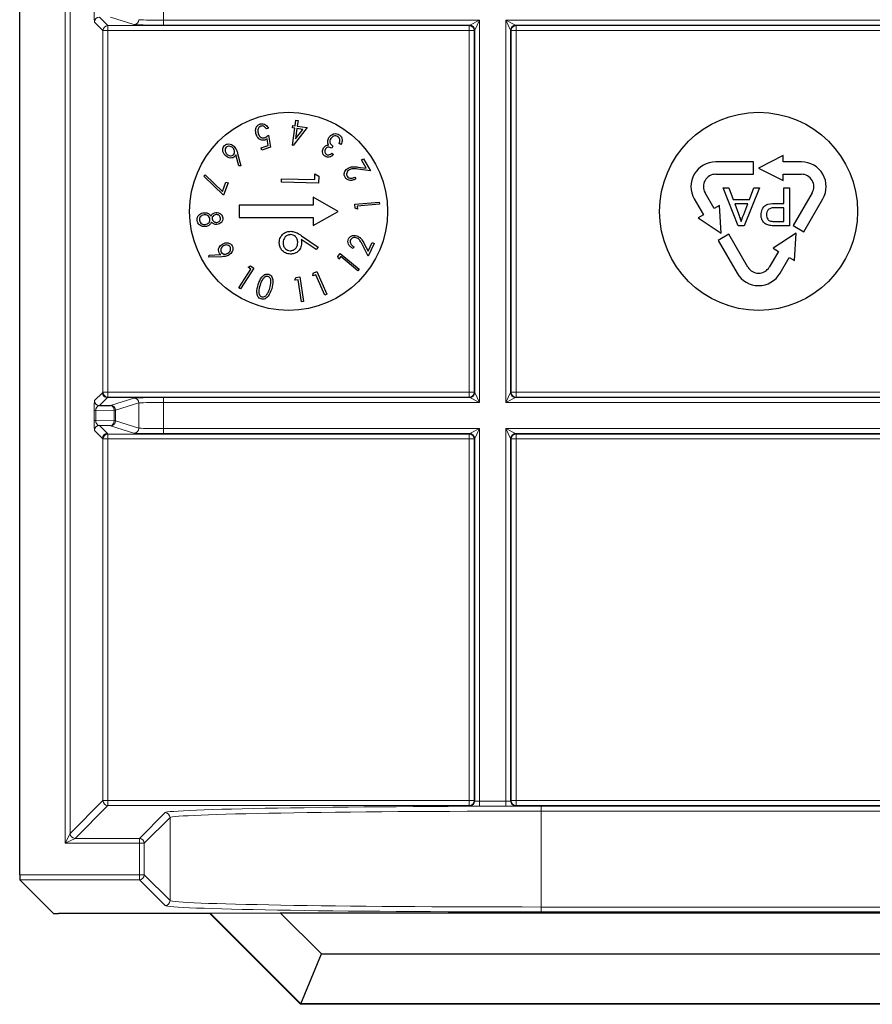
# Model space of a CAD drawing. Header units: millimetres. Extents: x 5 to 418, y 2 to 292.
# Tile 64 of 90: x 313.55 to 319.29, y 88.91 to 95.54. Entities that reach past the tile are written whole.
import ezdxf

# ---------------------------------------------------------------- set-up
doc = ezdxf.new("R2010")
doc.units = ezdxf.units.MM

msp = doc.modelspace()

# ---------------------------------------------------------------- linework, layer by layer
at = {"color": 7, "linetype": 'Continuous', "lineweight": 25}
for p, q in [((313.5482, 89.7818), (313.5482, 98.6404)), ((315.2236, 94.8086), (315.2101, 94.8041)), ((315.3857, 94.8105), (315.3878, 94.8262)), ((315.4024, 94.8083), (315.3857, 94.8105)), ((315.3872, 94.6939), (315.4024, 94.8083)), ((315.3878, 94.8262), (315.4045, 94.824)), ((315.4843, 94.8133), (315.39, 94.6935)), ((315.4045, 94.824), (315.4096, 94.8622)), ((315.4163, 94.8064), (315.4071, 94.738)), ((315.4096, 94.8622), (315.4234, 94.8604)), ((315.4569, 94.801), (315.4163, 94.8064)), ((315.4234, 94.8604), (315.4183, 94.8222)), ((315.4183, 94.8222), (315.4843, 94.8133)), ((315.2221, 94.692), (315.2145, 94.7373)), ((315.2236, 94.7628), (315.2373, 94.6803)), ((315.4071, 94.738), (315.4569, 94.801)), ((315.1751, 94.6766), (315.2221, 94.692)), ((315.1801, 94.6615), (315.1751, 94.6766)), ((315.2373, 94.6803), (315.1801, 94.6615)), ((315.39, 94.6935), (315.3872, 94.6939)), ((315.6587, 94.6871), (315.6503, 94.6745)), ((315.713, 94.699), (315.7015, 94.7065)), ((315.0243, 94.5544), (315.0039, 94.6294)), ((315.0166, 94.6393), (315.0387, 94.5559)), ((315.6516, 94.6403), (315.6635, 94.6325)), ((318.6932, 94.6241), (318.5265, 94.5407)), ((318.6932, 94.5824), (318.6932, 94.6241)), ((315.0387, 94.5559), (315.0243, 94.5544)), ((315.8269, 94.5472), (315.8829, 94.5402)), ((315.8501, 94.5955), (315.8639, 94.6036)), ((315.8829, 94.5402), (315.8501, 94.5955)), ((315.8639, 94.6036), (315.9122, 94.5223)), ((318.4932, 94.5824), (318.2378, 94.5824)), ((318.4932, 94.4991), (318.4932, 94.5824)), ((318.5265, 94.5407), (318.6932, 94.4574)), ((318.8152, 94.5824), (318.6932, 94.5824)), ((314.7881, 94.4864), (314.7986, 94.4947)), ((314.9213, 94.3581), (314.7881, 94.4864)), ((314.7986, 94.4947), (314.9141, 94.3838)), ((315.5367, 94.4627), (315.5375, 94.5012)), ((315.5375, 94.5012), (315.5628, 94.486)), ((315.5628, 94.486), (315.5618, 94.4398)), ((315.8057, 94.4785), (315.8125, 94.467)), ((315.9122, 94.5223), (315.8261, 94.5331)), ((318.2378, 94.4991), (318.4932, 94.4991)), ((318.6932, 94.4991), (318.8152, 94.4991)), ((318.6932, 94.4574), (318.6932, 94.4991)), ((314.9141, 94.3838), (314.9371, 94.4463)), ((314.9518, 94.4409), (314.9213, 94.3581)), ((314.9371, 94.4463), (314.9518, 94.4409)), ((315.3119, 94.445), (315.3124, 94.4674)), ((315.5618, 94.4398), (315.3119, 94.445)), ((315.3124, 94.4674), (315.5367, 94.4627)), ((318.3892, 94.1513), (318.2872, 94.4082)), ((318.2872, 94.4082), (318.3257, 94.4082)), ((318.3257, 94.4082), (318.3549, 94.3291)), ((318.532, 94.4082), (318.4301, 94.1513)), ((318.4644, 94.3291), (318.4936, 94.4082)), ((318.4936, 94.4082), (318.532, 94.4082)), ((318.6977, 94.3028), (318.6977, 94.4082)), ((318.6977, 94.4082), (318.734, 94.4082)), ((318.734, 94.4082), (318.734, 94.1513)), ((315.6932, 94.2491), (315.5265, 94.3453)), ((315.5265, 94.3453), (315.5265, 94.2907)), ((318.2267, 94.2684), (318.1657, 94.3741)), ((318.8874, 94.3741), (318.7597, 94.1529)), ((315.0265, 94.2907), (315.0265, 94.2074)), ((315.5265, 94.2907), (315.0265, 94.2907)), ((315.8052, 94.2973), (315.971, 94.3118)), ((315.8077, 94.2702), (315.8052, 94.2973)), ((315.9722, 94.2981), (315.8227, 94.285)), ((315.8227, 94.285), (315.8246, 94.2633)), ((315.971, 94.3118), (315.9722, 94.2981)), ((318.0935, 94.3324), (318.1545, 94.2267)), ((318.2628, 94.2892), (318.2267, 94.2684)), ((318.2739, 94.1032), (318.2628, 94.2892)), ((318.3549, 94.3291), (318.4644, 94.3291)), ((318.4535, 94.2995), (318.3658, 94.2995)), ((318.3658, 94.2995), (318.3908, 94.232)), ((318.4272, 94.2284), (318.4535, 94.2995)), ((318.6348, 94.3028), (318.6977, 94.3028)), ((318.6977, 94.2732), (318.6358, 94.2732)), ((318.6977, 94.181), (318.6977, 94.2732)), ((318.8319, 94.1113), (318.9595, 94.3324)), ((315.0265, 94.2074), (315.5265, 94.2074)), ((315.5265, 94.1529), (315.6932, 94.2491)), ((315.5265, 94.2074), (315.5265, 94.1529)), ((315.8246, 94.2633), (315.8077, 94.2702)), ((318.1545, 94.2267), (318.1184, 94.2059)), ((318.1184, 94.2059), (318.2739, 94.1032)), ((318.4301, 94.1513), (318.3892, 94.1513)), ((318.6364, 94.181), (318.6977, 94.181)), ((318.734, 94.1513), (318.6396, 94.1513)), ((318.7597, 94.1529), (318.8319, 94.1113)), ((315.4467, 94.0853), (315.5592, 94.0083)), ((318.3267, 94.0952), (318.2545, 94.0535)), ((318.4544, 93.8741), (318.3267, 94.0952)), ((318.7791, 94.1032), (318.6236, 94.0006)), ((318.7679, 93.9172), (318.7791, 94.1032)), ((315.5453, 93.9913), (315.4457, 94.0595)), ((315.5592, 94.0083), (315.5453, 93.9913)), ((315.8005, 94.0099), (315.7949, 93.9979)), ((315.8968, 93.9467), (315.8572, 94.0238)), ((315.8692, 94.031), (315.895, 93.9809)), ((315.895, 93.9809), (315.9221, 94.039)), ((315.9367, 94.0322), (315.8968, 93.9467)), ((315.9221, 94.039), (315.9367, 94.0322)), ((318.2545, 94.0535), (318.3822, 93.8324)), ((314.8235, 93.9407), (314.825, 93.955)), ((314.9092, 93.9438), (314.8235, 93.9407)), ((314.825, 93.955), (314.9023, 93.9584)), ((315.6908, 93.9447), (315.7084, 93.9655)), ((315.6978, 93.9279), (315.6908, 93.9447)), ((315.7119, 93.9445), (315.6978, 93.9279)), ((315.7084, 93.9655), (315.8343, 93.8587)), ((315.8254, 93.8482), (315.7119, 93.9445)), ((318.6597, 93.9797), (318.5987, 93.8741)), ((318.6236, 94.0006), (318.6597, 93.9797)), ((315.0866, 93.8727), (315.1024, 93.8818)), ((315.1024, 93.8818), (315.1253, 93.867)), ((318.6709, 93.8324), (318.7319, 93.9381)), ((318.7319, 93.9381), (318.7679, 93.9172)), ((315.0237, 93.7348), (315.1049, 93.8608)), ((315.1253, 93.867), (315.0353, 93.7274)), ((315.1049, 93.8608), (315.0866, 93.8727)), ((315.5237, 93.8138), (315.5247, 93.832)), ((315.5437, 93.8226), (315.5237, 93.8138)), ((315.5247, 93.832), (315.5498, 93.8431)), ((315.6045, 93.6856), (315.5437, 93.8226)), ((315.5498, 93.8431), (315.6171, 93.6912)), ((315.8343, 93.8587), (315.8254, 93.8482)), ((315.4023, 93.7857), (315.4082, 93.8031)), ((315.424, 93.789), (315.4023, 93.7857)), ((315.4082, 93.8031), (315.4353, 93.8071)), ((315.4461, 93.6409), (315.424, 93.789)), ((315.4353, 93.8071), (315.4598, 93.6429)), ((315.0353, 93.7274), (315.0237, 93.7348)), ((315.6171, 93.6912), (315.6045, 93.6856)), ((315.4598, 93.6429), (315.4461, 93.6409)), ((314.0854, 92.9413), (314.1606, 92.9426)), ((314.1606, 92.8056), (314.0854, 92.8069)), ((313.776, 89.5213), (313.5487, 89.7485)), ((314.83, 89.5207), (313.8093, 89.5207)), ((314.831, 89.5231), (314.83, 89.5207)), ((315.4408, 88.9099), (314.83, 89.5207)), ((314.831, 89.5231), (315.3038, 89.5265)), ((315.4418, 88.9124), (314.831, 89.5231)), ((315.3038, 89.5265), (321.7492, 89.5265)), ((315.3038, 89.5265), (315.5813, 89.2491)), ((315.4418, 88.9124), (315.5813, 89.2491)), ((315.5813, 89.2491), (321.4718, 89.2491)), ((315.4418, 88.9124), (315.4408, 88.9099)), ((321.6123, 88.9099), (315.4408, 88.9099)), ((321.6113, 88.9124), (315.4418, 88.9124))]:
    msp.add_line(p, q, dxfattribs=at)
at = {"color": 7, "linetype": 'Continuous', "lineweight": 18}
for p, q in [((313.8545, 89.9938), (313.8545, 98.6404)), ((313.8879, 98.6404), (313.8879, 90.0604)), ((314.5175, 95.712), (314.5175, 95.5362)), ((314.0854, 95.5569), (314.1426, 95.4997)), ((314.3178, 95.5062), (314.1606, 95.5556)), ((314.5175, 95.5362), (314.5175, 95.5029)), ((314.5175, 95.5362), (316.647, 95.5362)), ((316.5803, 95.5029), (316.647, 95.5362)), ((316.647, 95.5362), (316.6136, 95.4695)), ((316.647, 95.5362), (316.647, 92.962)), ((316.8227, 95.5362), (320.2303, 95.5362)), ((316.8227, 92.962), (316.8227, 95.5362)), ((316.8561, 95.4695), (316.8227, 95.5362)), ((316.8227, 95.5362), (316.8894, 95.5029)), ((314.1093, 95.4663), (314.0521, 95.5235)), ((314.1093, 93.0318), (314.1093, 95.4663)), ((314.1093, 95.4663), (314.1426, 95.4663)), ((314.1426, 95.4997), (316.5771, 95.4997)), ((314.1426, 95.4663), (314.1426, 95.4997)), ((314.1426, 95.4663), (314.1426, 93.0318)), ((316.5771, 95.4663), (314.1426, 95.4663)), ((316.5803, 95.5029), (314.5175, 95.5029)), ((316.5771, 95.4997), (316.5803, 95.5029)), ((316.5771, 95.4663), (316.5771, 95.4997)), ((316.5771, 93.0318), (316.5771, 95.4663)), ((316.5771, 95.4663), (316.6104, 95.4663)), ((316.6136, 95.4695), (316.6104, 95.4663)), ((316.6104, 95.4663), (316.6104, 93.0318)), ((316.6136, 93.0286), (316.6136, 95.4695)), ((316.8561, 95.4695), (316.8561, 93.0286)), ((316.8593, 95.4663), (316.8561, 95.4695)), ((316.8593, 93.0318), (316.8593, 95.4663)), ((316.8926, 95.4663), (316.8593, 95.4663)), ((320.1637, 95.5029), (316.8894, 95.5029)), ((316.8894, 95.5029), (316.8926, 95.4997)), ((316.8926, 95.4997), (320.1604, 95.4997)), ((316.8926, 95.4997), (316.8926, 95.4663)), ((316.8926, 95.4663), (316.8926, 93.0318)), ((320.1604, 95.4663), (316.8926, 95.4663)), ((314.0521, 92.9746), (314.1055, 93.028)), ((314.1055, 93.028), (314.1093, 93.0318)), ((314.1093, 93.0318), (314.1426, 93.0318)), ((314.1426, 92.9985), (314.1426, 93.0318)), ((314.1426, 93.0318), (316.5771, 93.0318)), ((316.5771, 92.9985), (316.5771, 93.0318)), ((316.5771, 93.0318), (316.6104, 93.0318)), ((316.6104, 93.0318), (316.6136, 93.0286)), ((316.6136, 93.0286), (316.647, 92.962)), ((316.8227, 92.962), (316.8561, 93.0286)), ((316.8561, 93.0286), (316.8593, 93.0318)), ((316.8926, 93.0318), (316.8593, 93.0318)), ((316.8926, 93.0318), (320.1604, 93.0318)), ((316.8926, 93.0318), (316.8926, 92.9985)), ((314.1388, 92.9947), (314.0854, 92.9413)), ((314.1426, 92.9985), (314.1388, 92.9947)), ((314.3599, 92.9947), (314.1388, 92.9947)), ((316.5771, 92.9985), (314.1426, 92.9985)), ((314.1606, 92.9426), (314.3178, 92.992)), ((314.3511, 92.9587), (314.1939, 92.9093)), ((314.3511, 92.7895), (314.3511, 92.9587)), ((314.5175, 92.9953), (316.5803, 92.9953)), ((314.5175, 92.962), (314.5175, 92.9953)), ((314.5175, 92.962), (314.5175, 92.7862)), ((316.647, 92.962), (314.5175, 92.962)), ((316.5803, 92.9953), (316.5771, 92.9985)), ((316.647, 92.962), (316.5803, 92.9953)), ((316.8894, 92.9953), (316.8227, 92.962)), ((320.2303, 92.962), (316.8227, 92.962)), ((316.8926, 92.9985), (316.8894, 92.9953)), ((316.8894, 92.9953), (320.1637, 92.9953)), ((320.1604, 92.9985), (316.8926, 92.9985)), ((314.0504, 92.8411), (314.0504, 92.9071)), ((314.0504, 92.9071), (314.0602, 92.9071)), ((314.1842, 92.9093), (314.0602, 92.9071)), ((314.0602, 92.9071), (314.0602, 92.8411)), ((314.1842, 92.8389), (314.1842, 92.9093)), ((314.1939, 92.9093), (314.1842, 92.9093)), ((314.1939, 92.9093), (314.1939, 92.8389)), ((314.0504, 92.8411), (314.0602, 92.8411)), ((314.0602, 92.8411), (314.1842, 92.8389)), ((314.1939, 92.8389), (314.1842, 92.8389)), ((314.1939, 92.8389), (314.3511, 92.7895)), ((314.1055, 92.7201), (314.0521, 92.7735)), ((314.0854, 92.8069), (314.1388, 92.7534)), ((314.1388, 92.7534), (314.1426, 92.7497)), ((314.1426, 92.7497), (316.5771, 92.7497)), ((314.1426, 92.7163), (314.1426, 92.7497)), ((314.3178, 92.7562), (314.1606, 92.8056)), ((314.5175, 92.7862), (314.5175, 92.7529)), ((314.5175, 92.7862), (316.647, 92.7862)), ((316.5803, 92.7529), (314.5175, 92.7529)), ((316.5771, 92.7497), (316.5803, 92.7529)), ((316.5771, 92.7163), (316.5771, 92.7497)), ((316.5803, 92.7529), (316.647, 92.7862)), ((316.647, 92.7862), (316.6136, 92.7195)), ((316.647, 92.7862), (316.647, 90.2775)), ((316.8227, 92.7862), (320.2303, 92.7862)), ((316.8227, 90.2775), (316.8227, 92.7862)), ((316.8561, 92.7195), (316.8227, 92.7862)), ((316.8227, 92.7862), (316.8894, 92.7529)), ((320.1637, 92.7529), (316.8894, 92.7529)), ((316.8894, 92.7529), (316.8926, 92.7497)), ((316.8926, 92.7497), (320.1604, 92.7497)), ((316.8926, 92.7163), (316.8926, 92.7497)), ((314.1093, 92.7163), (314.1055, 92.7201)), ((314.1093, 90.2818), (314.1093, 92.7163)), ((314.1093, 92.7163), (314.1426, 92.7163)), ((314.1426, 92.7163), (314.1426, 90.2818)), ((316.5771, 92.7163), (314.1426, 92.7163)), ((316.5771, 90.2818), (316.5771, 92.7163)), ((316.5771, 92.7163), (316.6104, 92.7163)), ((316.6136, 92.7195), (316.6104, 92.7163)), ((316.6104, 92.7163), (316.6104, 90.2818)), ((316.6136, 90.2786), (316.6136, 92.7195)), ((316.8561, 92.7195), (316.8561, 90.2786)), ((316.8593, 92.7163), (316.8561, 92.7195)), ((316.8593, 90.2818), (316.8593, 92.7163)), ((316.8593, 92.7163), (316.8926, 92.7163)), ((316.8926, 92.7163), (316.8926, 90.2818)), ((320.1604, 92.7163), (316.8926, 92.7163)), ((313.8879, 90.0604), (314.1093, 90.2818)), ((314.1426, 90.2485), (313.9212, 90.0271)), ((314.1093, 90.2818), (314.1426, 90.2818)), ((314.1426, 90.2485), (314.1426, 90.2818)), ((314.1426, 90.2818), (316.5771, 90.2818)), ((316.5771, 90.2485), (314.1426, 90.2485)), ((316.5771, 90.2485), (316.5771, 90.2818)), ((316.5771, 90.2818), (316.6104, 90.2818)), ((316.5803, 90.2453), (316.5771, 90.2485)), ((316.6104, 90.2818), (316.6136, 90.2786)), ((316.647, 90.2775), (316.647, 90.2441)), ((316.647, 90.2775), (316.8227, 90.2775)), ((316.8227, 90.2441), (316.647, 90.2441)), ((316.8227, 90.2775), (316.8227, 90.2441)), ((316.8561, 90.2786), (316.8593, 90.2818)), ((316.8593, 90.2818), (316.8926, 90.2818)), ((316.8926, 90.2485), (316.8894, 90.2453)), ((316.8926, 90.2485), (316.8926, 90.2818)), ((316.8926, 90.2818), (320.1604, 90.2818)), ((320.1604, 90.2485), (316.8926, 90.2485)), ((317.0608, 90.2438), (319.9923, 90.2438)), ((317.0608, 90.2438), (317.0608, 90.2105)), ((314.3545, 90.0271), (314.5278, 90.2004)), ((314.5612, 90.1671), (314.3879, 89.9938)), ((314.5612, 89.6085), (314.5612, 90.1671)), ((317.0608, 90.2105), (317.0608, 89.5651)), ((319.9923, 90.2105), (317.0608, 90.2105)), ((313.8545, 89.9938), (313.8879, 90.0604)), ((313.9212, 90.0271), (313.8545, 89.9938)), ((314.3545, 89.9938), (313.8545, 89.9938)), ((313.9212, 90.0271), (314.3545, 90.0271)), ((314.3545, 90.0271), (314.3545, 89.9938)), ((314.3545, 89.7818), (314.3545, 89.9938)), ((314.3545, 89.9938), (314.3879, 89.9938)), ((314.3879, 89.9938), (314.3879, 89.7818)), ((313.5482, 89.7818), (314.3545, 89.7818)), ((314.3545, 89.7818), (314.3545, 89.7485)), ((314.3545, 89.7818), (314.3879, 89.7818)), ((314.3879, 89.7818), (314.5612, 89.6085)), ((314.3545, 89.7485), (313.5487, 89.7485)), ((314.5278, 89.5752), (314.3545, 89.7485)), ((317.0608, 89.5651), (317.0608, 89.5318)), ((317.0608, 89.5651), (319.9923, 89.5651)), ((319.9923, 89.5318), (317.0608, 89.5318))]:
    msp.add_line(p, q, dxfattribs=at)
at = {"color": 7, "linetype": 'Continuous', "lineweight": 25}
for centre in [(315.3599, 94.2491), (318.5265, 94.2491)]:
    msp.add_circle(centre, 0.6667, dxfattribs=at)
at = {"color": 7, "linetype": 'Continuous', "lineweight": 18}
for centre, radius, start, end in [((314.0854, 95.5235), 0.0333, 90.02044, 179.97956), ((314.3178, 95.5395), 0.0333, 270.10474, 359.97481), ((314.1426, 95.4663), 0.0333, 90.02044, 179.97956), ((316.5771, 95.4663), 0.0333, 0.02044, 89.97956), ((316.5803, 95.4695), 0.0333, 0.02044, 89.97956), ((316.8894, 95.4695), 0.0333, 90.02044, 179.97956), ((316.8926, 95.4663), 0.0333, 90.02044, 179.97956), ((314.1426, 93.0318), 0.0333, 180.02044, 269.97956), ((316.5771, 93.0318), 0.0333, 270.02044, 359.97956), ((316.5803, 93.0286), 0.0333, 270.02044, 359.97956), ((316.8894, 93.0286), 0.0333, 180.02044, 269.97956), ((316.8926, 93.0318), 0.0333, 180.02044, 269.97956), ((314.0854, 92.9746), 0.0333, 180.02044, 269.97956), ((314.3178, 92.9586), 0.0333, 0.02519, 89.89526), ((314.1542, 92.9131), 0.0302, 352.77494, 77.76207), ((314.1606, 92.9093), 0.0333, 0.02519, 89.89526), ((314.1542, 92.8351), 0.0302, 282.23793, 7.22506), ((314.1606, 92.8389), 0.0333, 270.10474, 359.97481), ((314.0854, 92.7735), 0.0333, 90.02044, 179.97956), ((314.1388, 92.7201), 0.0333, 90.02044, 179.97956), ((314.1426, 92.7163), 0.0333, 90.02044, 179.97956), ((314.3178, 92.7895), 0.0333, 270.10474, 359.97481), ((316.5771, 92.7163), 0.0333, 0.02044, 89.97956), ((316.5803, 92.7195), 0.0333, 0.02044, 89.97956), ((316.8894, 92.7195), 0.0333, 90.02044, 179.97956), ((316.8926, 92.7163), 0.0333, 90.02044, 179.97956), ((314.1426, 90.2818), 0.0333, 180.02044, 269.97956), ((316.5771, 90.2818), 0.0333, 270.02044, 359.97956), ((316.5803, 90.2786), 0.0333, 270.02044, 359.97956), ((316.8894, 90.2786), 0.0333, 180.02044, 269.97956), ((316.8926, 90.2818), 0.0333, 180.02044, 269.97956), ((314.5278, 90.167), 0.0333, 0.02044, 89.97956), ((313.9212, 90.0604), 0.0333, 180.02044, 269.97956), ((314.3545, 89.9938), 0.0333, 0.02044, 89.97956), ((314.3545, 89.7818), 0.0333, 270.02044, 359.97956), ((314.5278, 89.6086), 0.0333, 270.02044, 359.97956)]:
    msp.add_arc(centre, radius, start, end, dxfattribs=at)
at = {"color": 7, "linetype": 'Continuous', "lineweight": 25}
for centre, radius, start, end in [((318.2378, 94.4157), 0.1667, 90, 210), ((318.8152, 94.4157), 0.1667, 330, 90), ((318.2378, 94.4157), 0.0833, 90, 210.00007), ((318.8152, 94.4157), 0.0833, 330, 90.00007), ((318.5265, 93.9157), 0.1667, 210, 330), ((318.5265, 93.9157), 0.0833, 210, 330.00007)]:
    msp.add_arc(centre, radius, start, end, dxfattribs=at)
at = {"color": 7, "linetype": 'Continuous', "lineweight": 18}
for centre, major_axis, ratio, start_param, end_param in [((314.0521, 95.5902), (0, 0.0667), 0.025118, 1.558009, 3.116464), ((314.5175, 95.5397), (0.1667, 0), 0.020946, 3.197091, 4.712389), ((314.5175, 95.5064), (0.2, 0), 0.017455, 3.197091, 4.712389), ((314.0521, 92.908), (0, 0.0667), 0.025118, 0.025129, 1.583584), ((314.5175, 92.9918), (0.2, 0), 0.017455, 1.570796, 3.086094), ((314.5175, 92.9585), (0.1667, 0), 0.020946, 1.570796, 3.086094), ((314.0854, 92.908), (0.0022, 0.0333), 0.755078, 0.087257, 1.645712), ((314.0521, 92.8402), (0, 0.0667), 0.025118, 1.558009, 3.116464), ((314.0854, 92.8402), (-0.0022, 0.0333), 0.755078, 1.49588, 3.054336), ((314.5175, 92.7564), (0.2, 0), 0.017455, 3.197091, 4.712389), ((314.5175, 92.7897), (0.1667, 0), 0.020946, 3.197091, 4.712389), ((317.0608, 90.1996), (2.5333, 0), 0.017455, 1.570796, 3.124139), ((316.647, 90.2453), (0.0667, 0), 0.017455, 3.159046, 4.712389), ((316.647, 90.2786), (0.0333, 0), 0.03491, 3.159046, 4.712389), ((316.8227, 90.2786), (0.0333, 0), 0.03491, 4.712389, 6.265732), ((316.8227, 90.2453), (0.0667, 0), 0.017455, 4.712389, 6.265732), ((317.0608, 90.1663), (2.5, 0), 0.017688, 1.570796, 3.124139), ((317.0608, 89.576), (2.5333, 0), 0.017455, 3.159046, 4.712389), ((317.0608, 89.6093), (2.5, 0), 0.017688, 3.159046, 4.712389)]:
    msp.add_ellipse(centre, major_axis=major_axis, ratio=ratio, start_param=start_param, end_param=end_param, dxfattribs=at)
at = {"color": 7, "linetype": 'Continuous', "lineweight": 25}
for centre, major_axis, start_param, end_param in [((313.5487, 89.7818), (0, 0.0333), 1.570796, 3.124139), ((313.8093, 89.5213), (0.0333, 0), 3.159046, 4.712389)]:
    msp.add_ellipse(centre, major_axis=major_axis, ratio=0.017455, start_param=start_param, end_param=end_param, dxfattribs=at)
for points, knots in [([(315.1416, 94.767), (315.1398, 94.7748), (315.1361, 94.7902), (315.1404, 94.8125), (315.1522, 94.8299), (315.1637, 94.835), (315.1694, 94.8376)], [0, 0, 0, 0, 0.280491, 0.560353, 0.780078, 1, 1, 1, 1]), ([(315.1735, 94.8226), (315.1685, 94.8198), (315.1584, 94.8142), (315.1508, 94.794), (315.1536, 94.7796), (315.1554, 94.7708)], [0, 0, 0, 0, 0.2787251, 0.5599109, 1, 1, 1, 1]), ([(315.1694, 94.8376), (315.1757, 94.8388), (315.1882, 94.8411), (315.2098, 94.8311), (315.2184, 94.8171), (315.2236, 94.8086)], [0, 0, 0, 0, 0.27998, 0.560557, 1, 1, 1, 1]), ([(315.2101, 94.8041), (315.2079, 94.8078), (315.2037, 94.8151), (315.1939, 94.8219), (315.1832, 94.8246), (315.1767, 94.8233), (315.1735, 94.8226)], [0, 0, 0, 0, 0.280652, 0.559908, 0.780152, 1, 1, 1, 1]), ([(315.2, 94.7292), (315.1928, 94.7279), (315.1782, 94.7255), (315.1543, 94.7395), (315.1465, 94.7566), (315.1416, 94.767)], [0, 0, 0, 0, 0.279536, 0.560216, 1, 1, 1, 1]), ([(315.1554, 94.7708), (315.1574, 94.7659), (315.1613, 94.7562), (315.1727, 94.7462), (315.186, 94.7422), (315.1942, 94.7441), (315.1982, 94.745)], [0, 0, 0, 0, 0.280655, 0.560141, 0.779801, 1, 1, 1, 1]), ([(315.1982, 94.745), (315.2035, 94.7476), (315.2129, 94.7522), (315.2204, 94.7595), (315.2236, 94.7628)], [0, 0, 0, 0, 0.5590259, 1, 1, 1, 1]), ([(315.2145, 94.7373), (315.212, 94.7355), (315.2075, 94.7321), (315.2023, 94.7301), (315.2, 94.7292)], [0, 0, 0, 0, 0.56009, 1, 1, 1, 1]), ([(315.6235, 94.7166), (315.6239, 94.7225), (315.6246, 94.7331), (315.6298, 94.7422), (315.6321, 94.7462)], [0, 0, 0, 0, 0.559473, 1, 1, 1, 1]), ([(315.6321, 94.7462), (315.6369, 94.752), (315.6464, 94.7635), (315.6659, 94.7723), (315.6856, 94.7729), (315.6961, 94.7674), (315.7013, 94.7647)], [0, 0, 0, 0, 0.2801547, 0.5599713, 0.7799976, 1, 1, 1, 1]), ([(315.6443, 94.7398), (315.6418, 94.7346), (315.6368, 94.7242), (315.6394, 94.7024), (315.6514, 94.6929), (315.6587, 94.6871)], [0, 0, 0, 0, 0.280509, 0.560297, 1, 1, 1, 1]), ([(315.6923, 94.7514), (315.6877, 94.7538), (315.6784, 94.7586), (315.6636, 94.7559), (315.6519, 94.7494), (315.6468, 94.743), (315.6443, 94.7398)], [0, 0, 0, 0, 0.279489, 0.558705, 0.77927, 1, 1, 1, 1]), ([(315.7057, 94.7317), (315.7043, 94.7361), (315.7018, 94.7441), (315.6952, 94.7492), (315.6923, 94.7514)], [0, 0, 0, 0, 0.558586, 1, 1, 1, 1]), ([(315.7013, 94.7647), (315.7066, 94.7602), (315.7172, 94.7513), (315.7229, 94.7259), (315.7167, 94.7092), (315.713, 94.699)], [0, 0, 0, 0, 0.279818, 0.559698, 1, 1, 1, 1]), ([(314.933, 94.6255), (314.9286, 94.631), (314.9197, 94.6418), (314.9153, 94.6614), (314.9183, 94.6796), (314.9252, 94.6882), (314.9286, 94.6925)], [0, 0, 0, 0, 0.28042, 0.560078, 0.780227, 1, 1, 1, 1]), ([(314.9286, 94.6925), (314.9343, 94.6964), (314.9458, 94.7043), (314.9717, 94.7028), (314.9857, 94.6919), (314.9943, 94.6852)], [0, 0, 0, 0, 0.27964, 0.560233, 1, 1, 1, 1]), ([(314.9394, 94.6805), (314.9366, 94.6767), (314.9309, 94.669), (314.9316, 94.6552), (314.9355, 94.6436), (314.9404, 94.638), (314.9428, 94.6351)], [0, 0, 0, 0, 0.2783244, 0.5582616, 0.7790558, 1, 1, 1, 1]), ([(314.9847, 94.6756), (314.9811, 94.6787), (314.9739, 94.685), (314.9609, 94.6882), (314.9484, 94.6873), (314.9424, 94.6828), (314.9394, 94.6805)], [0, 0, 0, 0, 0.280405, 0.560413, 0.780383, 1, 1, 1, 1]), ([(314.9881, 94.6302), (314.991, 94.634), (314.9967, 94.6417), (314.9959, 94.6555), (314.9919, 94.667), (314.9871, 94.6727), (314.9847, 94.6756)], [0, 0, 0, 0, 0.278375, 0.558341, 0.779029, 1, 1, 1, 1]), ([(314.9943, 94.6852), (315, 94.6773), (315.0102, 94.6633), (315.0146, 94.6466), (315.0166, 94.6393)], [0, 0, 0, 0, 0.5587803, 1, 1, 1, 1]), ([(315.6059, 94.6195), (315.6013, 94.6236), (315.5921, 94.6317), (315.5876, 94.6488), (315.5892, 94.6646), (315.5936, 94.673), (315.5959, 94.6773)], [0, 0, 0, 0, 0.279273, 0.558925, 0.779467, 1, 1, 1, 1]), ([(315.5959, 94.6773), (315.5981, 94.6803), (315.6026, 94.6862), (315.614, 94.6938), (315.6236, 94.695), (315.6295, 94.6957)], [0, 0, 0, 0, 0.280619, 0.561007, 1, 1, 1, 1]), ([(315.6503, 94.6745), (315.6464, 94.6766), (315.6385, 94.6808), (315.6258, 94.6816), (315.6147, 94.6774), (315.6102, 94.6719), (315.608, 94.6692)], [0, 0, 0, 0, 0.280439, 0.560399, 0.780021, 1, 1, 1, 1]), ([(315.6295, 94.6957), (315.6277, 94.6994), (315.6243, 94.706), (315.6238, 94.7133), (315.6235, 94.7166)], [0, 0, 0, 0, 0.559723, 1, 1, 1, 1]), ([(315.7015, 94.7065), (315.7032, 94.7111), (315.7062, 94.7193), (315.7058, 94.7279), (315.7057, 94.7317)], [0, 0, 0, 0, 0.560685, 1, 1, 1, 1]), ([(314.9959, 94.6173), (314.9903, 94.6136), (314.9793, 94.6062), (314.9544, 94.6085), (314.9411, 94.6191), (314.933, 94.6255)], [0, 0, 0, 0, 0.279205, 0.560335, 1, 1, 1, 1]), ([(314.9428, 94.6351), (314.9464, 94.632), (314.9535, 94.6257), (314.9666, 94.6225), (314.9791, 94.6234), (314.9851, 94.6279), (314.9881, 94.6302)], [0, 0, 0, 0, 0.280391, 0.560267, 0.780317, 1, 1, 1, 1]), ([(315.0039, 94.6294), (315.0027, 94.6269), (315.0006, 94.6225), (314.9973, 94.6189), (314.9959, 94.6173)], [0, 0, 0, 0, 0.560106, 1, 1, 1, 1]), ([(315.608, 94.6692), (315.6062, 94.6658), (315.6027, 94.6588), (315.6035, 94.6478), (315.6076, 94.6386), (315.6124, 94.6348), (315.6148, 94.6329)], [0, 0, 0, 0, 0.279907, 0.559807, 0.77977, 1, 1, 1, 1]), ([(315.6635, 94.6325), (315.6591, 94.6283), (315.6503, 94.6201), (315.6345, 94.6136), (315.6186, 94.6129), (315.6102, 94.6173), (315.6059, 94.6195)], [0, 0, 0, 0, 0.2807262, 0.5604771, 0.7802652, 1, 1, 1, 1]), ([(315.6148, 94.6329), (315.6182, 94.6313), (315.6252, 94.6279), (315.6391, 94.6308), (315.6468, 94.6367), (315.6516, 94.6403)], [0, 0, 0, 0, 0.279195, 0.558741, 1, 1, 1, 1]), ([(315.7405, 94.4782), (315.7377, 94.4846), (315.7322, 94.4974), (315.738, 94.5166), (315.7479, 94.5312), (315.7568, 94.5374), (315.7612, 94.5405)], [0, 0, 0, 0, 0.2788967, 0.5583137, 0.7790513, 1, 1, 1, 1]), ([(315.7612, 94.5405), (315.7682, 94.5438), (315.7797, 94.5492), (315.7974, 94.5498), (315.8122, 94.5489), (315.822, 94.5478), (315.8269, 94.5472)], [0, 0, 0, 0, 0.338987, 0.559154, 0.779563, 1, 1, 1, 1]), ([(315.8125, 94.467), (315.8056, 94.4637), (315.7919, 94.4572), (315.7703, 94.457), (315.7514, 94.4638), (315.7441, 94.4734), (315.7405, 94.4782)], [0, 0, 0, 0, 0.2806143, 0.5604431, 0.7803552, 1, 1, 1, 1]), ([(315.7685, 94.529), (315.7646, 94.5262), (315.7569, 94.5205), (315.7512, 94.5083), (315.7497, 94.4958), (315.7529, 94.489), (315.7544, 94.4856)], [0, 0, 0, 0, 0.280118, 0.55997, 0.779982, 1, 1, 1, 1]), ([(315.7544, 94.4856), (315.7579, 94.4814), (315.7649, 94.473), (315.7851, 94.4698), (315.7979, 94.4752), (315.8057, 94.4785)], [0, 0, 0, 0, 0.278938, 0.559081, 1, 1, 1, 1]), ([(315.8261, 94.5331), (315.8195, 94.5339), (315.8085, 94.5352), (315.7932, 94.5361), (315.7801, 94.5348), (315.7724, 94.5309), (315.7685, 94.529)], [0, 0, 0, 0, 0.340376, 0.560583, 0.780282, 1, 1, 1, 1]), ([(318.543, 94.2252), (318.5444, 94.238), (318.5471, 94.2636), (318.5799, 94.3007), (318.614, 94.302), (318.6348, 94.3028)], [0, 0, 0, 0, 0.280772, 0.559745, 1, 1, 1, 1]), ([(318.6358, 94.2732), (318.6279, 94.2729), (318.6123, 94.2724), (318.5912, 94.263), (318.5805, 94.2448), (318.5796, 94.2324), (318.5792, 94.2262)], [0, 0, 0, 0, 0.28137, 0.559786, 0.779383, 1, 1, 1, 1]), ([(314.7443, 94.1885), (314.7442, 94.1958), (314.7441, 94.2104), (314.7572, 94.2269), (314.7729, 94.2368), (314.7841, 94.2389), (314.7896, 94.24)], [0, 0, 0, 0, 0.279834, 0.5584038, 0.7792415, 1, 1, 1, 1]), ([(314.7904, 94.226), (314.7856, 94.225), (314.7758, 94.2229), (314.765, 94.2135), (314.7596, 94.2016), (314.7598, 94.1937), (314.7599, 94.1898)], [0, 0, 0, 0, 0.27999, 0.559357, 0.779482, 1, 1, 1, 1]), ([(314.7896, 94.24), (314.7959, 94.24), (314.8062, 94.2401), (314.8195, 94.2345), (314.8291, 94.2269), (314.8341, 94.2206), (314.8366, 94.2175)], [0, 0, 0, 0, 0.339366, 0.559457, 0.779606, 1, 1, 1, 1]), ([(314.8304, 94.196), (314.8292, 94.2011), (314.8268, 94.2114), (314.8151, 94.221), (314.8027, 94.2263), (314.7945, 94.2261), (314.7904, 94.226)], [0, 0, 0, 0, 0.279057, 0.558794, 0.779369, 1, 1, 1, 1]), ([(314.8366, 94.2175), (314.8386, 94.2209), (314.8426, 94.2279), (314.8537, 94.2375), (314.8638, 94.2398), (314.87, 94.2412)], [0, 0, 0, 0, 0.280846, 0.561328, 1, 1, 1, 1]), ([(314.8712, 94.2272), (314.8672, 94.2263), (314.8593, 94.2244), (314.8508, 94.2165), (314.8453, 94.2073), (314.8452, 94.2009), (314.8452, 94.1976)], [0, 0, 0, 0, 0.2794966, 0.5596937, 0.7799927, 1, 1, 1, 1]), ([(314.87, 94.2412), (314.8762, 94.241), (314.8886, 94.2406), (314.9038, 94.2315), (314.9139, 94.2188), (314.9159, 94.2093), (314.9169, 94.2045)], [0, 0, 0, 0, 0.279728, 0.559451, 0.77981, 1, 1, 1, 1]), ([(314.9008, 94.2035), (314.9, 94.2075), (314.8983, 94.2153), (314.89, 94.2231), (314.8806, 94.2273), (314.8744, 94.2273), (314.8712, 94.2272)], [0, 0, 0, 0, 0.279551, 0.559057, 0.779428, 1, 1, 1, 1]), ([(318.3908, 94.232), (318.3943, 94.2225), (318.4006, 94.2055), (318.4069, 94.1885), (318.4096, 94.181)], [0, 0, 0, 0, 0.560002, 1, 1, 1, 1]), ([(318.4096, 94.181), (318.4121, 94.1901), (318.4164, 94.2065), (318.4239, 94.2217), (318.4272, 94.2284)], [0, 0, 0, 0, 0.559908, 1, 1, 1, 1]), ([(318.6015, 94.1537), (318.5922, 94.156), (318.5736, 94.1605), (318.5545, 94.1803), (318.5446, 94.2028), (318.5435, 94.2177), (318.543, 94.2252)], [0, 0, 0, 0, 0.280091, 0.558988, 0.779416, 1, 1, 1, 1]), ([(318.5792, 94.2262), (318.5795, 94.221), (318.5802, 94.2108), (318.5865, 94.1977), (318.5956, 94.1878), (318.6031, 94.1847), (318.6068, 94.1832)], [0, 0, 0, 0, 0.280207, 0.559922, 0.780033, 1, 1, 1, 1]), ([(314.7656, 94.1537), (314.7623, 94.156), (314.7558, 94.1604), (314.7473, 94.1723), (314.7455, 94.1824), (314.7443, 94.1885)], [0, 0, 0, 0, 0.280481, 0.560682, 1, 1, 1, 1]), ([(314.7599, 94.1898), (314.7609, 94.1848), (314.7629, 94.1747), (314.7742, 94.165), (314.7864, 94.1601), (314.7944, 94.1603), (314.7985, 94.1603)], [0, 0, 0, 0, 0.279553, 0.558594, 0.779234, 1, 1, 1, 1]), ([(314.8002, 94.1466), (314.7934, 94.1464), (314.7813, 94.1462), (314.7704, 94.1514), (314.7656, 94.1537)], [0, 0, 0, 0, 0.559652, 1, 1, 1, 1]), ([(314.7985, 94.1603), (314.8033, 94.1614), (314.8131, 94.1636), (314.8236, 94.173), (314.8303, 94.1842), (314.8303, 94.1921), (314.8304, 94.196)], [0, 0, 0, 0, 0.279796, 0.559918, 0.780093, 1, 1, 1, 1]), ([(314.8406, 94.1769), (314.8377, 94.1715), (314.833, 94.1627), (314.8224, 94.1535), (314.8118, 94.1484), (314.804, 94.1472), (314.8002, 94.1466)], [0, 0, 0, 0, 0.339754, 0.559634, 0.779751, 1, 1, 1, 1]), ([(314.8774, 94.1606), (314.8735, 94.1605), (314.8656, 94.1603), (314.8519, 94.165), (314.8449, 94.1724), (314.8406, 94.1769)], [0, 0, 0, 0, 0.280538, 0.560793, 1, 1, 1, 1]), ([(314.8452, 94.1976), (314.8462, 94.1937), (314.8483, 94.1858), (314.8574, 94.1783), (314.8672, 94.1746), (314.8736, 94.1746), (314.8767, 94.1746)], [0, 0, 0, 0, 0.2789099, 0.558484, 0.7792873, 1, 1, 1, 1]), ([(314.8767, 94.1746), (314.8806, 94.1755), (314.8883, 94.1773), (314.8969, 94.1847), (314.9012, 94.1942), (314.901, 94.2004), (314.9008, 94.2035)], [0, 0, 0, 0, 0.279754, 0.559695, 0.779479, 1, 1, 1, 1]), ([(314.9169, 94.2045), (314.9166, 94.1983), (314.916, 94.186), (314.905, 94.1719), (314.8917, 94.1633), (314.8822, 94.1615), (314.8774, 94.1606)], [0, 0, 0, 0, 0.279089, 0.558655, 0.779335, 1, 1, 1, 1]), ([(318.6396, 94.1513), (318.6325, 94.1514), (318.6197, 94.1514), (318.6071, 94.153), (318.6015, 94.1537)], [0, 0, 0, 0, 0.560101, 1, 1, 1, 1]), ([(318.6068, 94.1832), (318.6123, 94.1824), (318.6221, 94.1809), (318.6321, 94.1809), (318.6364, 94.181)], [0, 0, 0, 0, 0.559585, 1, 1, 1, 1]), ([(315.297, 94.0407), (315.2986, 94.0518), (315.3017, 94.0741), (315.3226, 94.0989), (315.3483, 94.1127), (315.3659, 94.1141), (315.3747, 94.1148)], [0, 0, 0, 0, 0.27967, 0.559085, 0.779558, 1, 1, 1, 1]), ([(315.3733, 94.0924), (315.3656, 94.0914), (315.3502, 94.0896), (315.334, 94.0743), (315.3244, 94.057), (315.3232, 94.0449), (315.3226, 94.0389)], [0, 0, 0, 0, 0.279059, 0.5588204, 0.7793034, 1, 1, 1, 1]), ([(315.422, 94.0388), (315.4215, 94.0464), (315.4205, 94.0617), (315.4077, 94.0794), (315.3912, 94.0903), (315.3793, 94.0917), (315.3733, 94.0924)], [0, 0, 0, 0, 0.280127, 0.559515, 0.779719, 1, 1, 1, 1]), ([(315.3747, 94.1148), (315.3836, 94.1137), (315.3983, 94.1119), (315.4172, 94.1036), (315.4323, 94.095), (315.4419, 94.0885), (315.4467, 94.0853)], [0, 0, 0, 0, 0.339374, 0.559486, 0.779731, 1, 1, 1, 1]), ([(315.7636, 94.0635), (315.7673, 94.0694), (315.7748, 94.0812), (315.7939, 94.0871), (315.8115, 94.0872), (315.8216, 94.0833), (315.8266, 94.0814)], [0, 0, 0, 0, 0.278838, 0.558333, 0.779071, 1, 1, 1, 1]), ([(315.8266, 94.0814), (315.8333, 94.0775), (315.8443, 94.0711), (315.8547, 94.0568), (315.8624, 94.0442), (315.8669, 94.0354), (315.8692, 94.031)], [0, 0, 0, 0, 0.339027, 0.55919, 0.779581, 1, 1, 1, 1]), ([(314.8924, 93.9689), (314.89, 93.975), (314.8852, 93.9874), (314.8927, 94.0111), (314.9059, 94.0217), (314.9139, 94.0282)], [0, 0, 0, 0, 0.279239, 0.560387, 1, 1, 1, 1]), ([(314.9209, 94.0166), (314.9171, 94.0138), (314.9095, 94.0082), (314.9036, 93.9962), (314.9019, 93.9839), (314.9049, 93.9771), (314.9065, 93.9737)], [0, 0, 0, 0, 0.280343, 0.560391, 0.78042, 1, 1, 1, 1]), ([(314.9139, 94.0282), (314.9201, 94.0313), (314.9326, 94.0376), (314.9525, 94.0374), (314.9695, 94.0307), (314.9764, 94.0222), (314.9799, 94.0179)], [0, 0, 0, 0, 0.280377, 0.560037, 0.780268, 1, 1, 1, 1]), ([(314.9658, 94.0099), (314.9627, 94.0135), (314.9564, 94.0208), (314.9429, 94.0231), (314.9308, 94.0218), (314.9242, 94.0184), (314.9209, 94.0166)], [0, 0, 0, 0, 0.278366, 0.558377, 0.779079, 1, 1, 1, 1]), ([(314.9513, 93.9669), (314.9551, 93.9697), (314.9628, 93.9753), (314.9687, 93.9874), (314.9705, 93.9997), (314.9674, 94.0065), (314.9658, 94.0099)], [0, 0, 0, 0, 0.280318, 0.560321, 0.780338, 1, 1, 1, 1]), ([(314.9799, 94.0179), (314.9825, 94.0115), (314.9877, 93.9986), (314.982, 93.9794), (314.9718, 93.965), (314.963, 93.9587), (314.9586, 93.9556)], [0, 0, 0, 0, 0.278542, 0.558068, 0.778993, 1, 1, 1, 1]), ([(315.3719, 93.9609), (315.3605, 93.9625), (315.3377, 93.9655), (315.3128, 93.9874), (315.299, 94.0137), (315.2977, 94.0317), (315.297, 94.0407)], [0, 0, 0, 0, 0.279631, 0.55896, 0.779478, 1, 1, 1, 1]), ([(315.3226, 94.0389), (315.3232, 94.0312), (315.3244, 94.0158), (315.3369, 93.9978), (315.353, 93.9857), (315.365, 93.9842), (315.371, 93.9834)], [0, 0, 0, 0, 0.280018, 0.5598526, 0.7799871, 1, 1, 1, 1]), ([(315.371, 93.9834), (315.3789, 93.9844), (315.3947, 93.9864), (315.4108, 94.0024), (315.4203, 94.0203), (315.4214, 94.0326), (315.422, 94.0388)], [0, 0, 0, 0, 0.278754, 0.558605, 0.779147, 1, 1, 1, 1]), ([(315.4475, 94.0335), (315.4461, 94.0226), (315.4431, 94.0008), (315.4225, 93.9768), (315.3978, 93.9626), (315.3806, 93.9615), (315.3719, 93.9609)], [0, 0, 0, 0, 0.279638, 0.559326, 0.779527, 1, 1, 1, 1]), ([(315.4457, 94.0595), (315.4463, 94.0547), (315.4475, 94.0461), (315.4475, 94.0374), (315.4475, 94.0335)], [0, 0, 0, 0, 0.55991, 1, 1, 1, 1]), ([(315.7949, 93.9979), (315.7884, 94.0017), (315.7752, 94.0093), (315.7629, 94.027), (315.7579, 94.0464), (315.7617, 94.0578), (315.7636, 94.0635)], [0, 0, 0, 0, 0.280613, 0.560469, 0.78036, 1, 1, 1, 1]), ([(315.7775, 94.0562), (315.7763, 94.0528), (315.7739, 94.046), (315.7757, 94.0351), (315.7831, 94.0212), (315.7933, 94.0146), (315.8005, 94.0099)], [0, 0, 0, 0, 0.186786, 0.373589, 0.560709, 1, 1, 1, 1]), ([(315.8212, 94.0691), (315.8167, 94.0706), (315.8078, 94.0738), (315.7944, 94.0716), (315.7833, 94.0658), (315.7795, 94.0594), (315.7775, 94.0562)], [0, 0, 0, 0, 0.28012, 0.560051, 0.780054, 1, 1, 1, 1]), ([(315.8572, 94.0238), (315.8541, 94.0297), (315.849, 94.0395), (315.8411, 94.0526), (315.8326, 94.0627), (315.825, 94.0669), (315.8212, 94.0691)], [0, 0, 0, 0, 0.340356, 0.560561, 0.780283, 1, 1, 1, 1]), ([(314.9023, 93.9584), (314.9002, 93.9601), (314.8964, 93.9632), (314.8936, 93.9671), (314.8924, 93.9689)], [0, 0, 0, 0, 0.560037, 1, 1, 1, 1]), ([(314.9065, 93.9737), (314.9096, 93.9701), (314.9158, 93.9628), (314.9294, 93.9604), (314.9414, 93.9617), (314.948, 93.9652), (314.9513, 93.9669)], [0, 0, 0, 0, 0.278322, 0.558252, 0.779007, 1, 1, 1, 1]), ([(314.9586, 93.9556), (314.9498, 93.9517), (314.934, 93.9448), (314.9168, 93.9441), (314.9092, 93.9438)], [0, 0, 0, 0, 0.558734, 1, 1, 1, 1]), ([(315.1559, 93.7559), (315.1618, 93.7735), (315.1706, 93.7997), (315.1948, 93.8222), (315.2127, 93.8278), (315.2217, 93.826), (315.2262, 93.8251)], [0, 0, 0, 0, 0.500588, 0.749778, 0.874957, 1, 1, 1, 1]), ([(315.222, 93.8099), (315.2183, 93.8105), (315.2111, 93.8116), (315.1971, 93.8059), (315.1794, 93.7866), (315.1727, 93.7657), (315.1682, 93.7517)], [0, 0, 0, 0, 0.124645, 0.249784, 0.499032, 1, 1, 1, 1]), ([(315.2335, 93.7312), (315.2374, 93.7453), (315.2432, 93.7665), (315.24, 93.7924), (315.2318, 93.805), (315.2252, 93.8083), (315.222, 93.8099)], [0, 0, 0, 0, 0.500752, 0.750172, 0.875333, 1, 1, 1, 1]), ([(315.2262, 93.8251), (315.2305, 93.8233), (315.239, 93.8196), (315.2507, 93.8048), (315.2583, 93.7725), (315.2509, 93.7456), (315.246, 93.7277)], [0, 0, 0, 0, 0.125085, 0.250332, 0.499708, 1, 1, 1, 1]), ([(315.1742, 93.6591), (315.17, 93.6609), (315.1616, 93.6646), (315.15, 93.6793), (315.1431, 93.7116), (315.1508, 93.7382), (315.1559, 93.7559)], [0, 0, 0, 0, 0.125022, 0.250201, 0.499437, 1, 1, 1, 1]), ([(315.1682, 93.7517), (315.1639, 93.7376), (315.1574, 93.7166), (315.1611, 93.6907), (315.1693, 93.6781), (315.1759, 93.6748), (315.1792, 93.6732)], [0, 0, 0, 0, 0.500919, 0.750212, 0.875371, 1, 1, 1, 1]), ([(315.246, 93.7277), (315.2398, 93.7102), (315.2306, 93.6839), (315.2059, 93.6618), (315.1878, 93.6564), (315.1788, 93.6582), (315.1742, 93.6591)], [0, 0, 0, 0, 0.500354, 0.749719, 0.874939, 1, 1, 1, 1]), ([(315.1792, 93.6732), (315.1833, 93.6727), (315.1916, 93.6716), (315.2055, 93.6785), (315.2119, 93.687), (315.2158, 93.6922)], [0, 0, 0, 0, 0.279071, 0.559449, 1, 1, 1, 1]), ([(315.2158, 93.6922), (315.2198, 93.6992), (315.227, 93.7116), (315.2315, 93.7252), (315.2335, 93.7312)], [0, 0, 0, 0, 0.559735, 1, 1, 1, 1])]:
    msp.add_open_spline(points, degree=3, knots=knots, dxfattribs=at)
at = {"color": 7, "linetype": 'Continuous', "lineweight": 18}
msp.add_open_spline([(314.1055, 93.028), (314.106, 93.0237), (314.107, 93.0149), (314.1147, 93.0039), (314.1257, 92.9962), (314.1345, 92.9952), (314.1388, 92.9947)], degree=3, dxfattribs=at)

doc.saveas('drawing.dxf')
